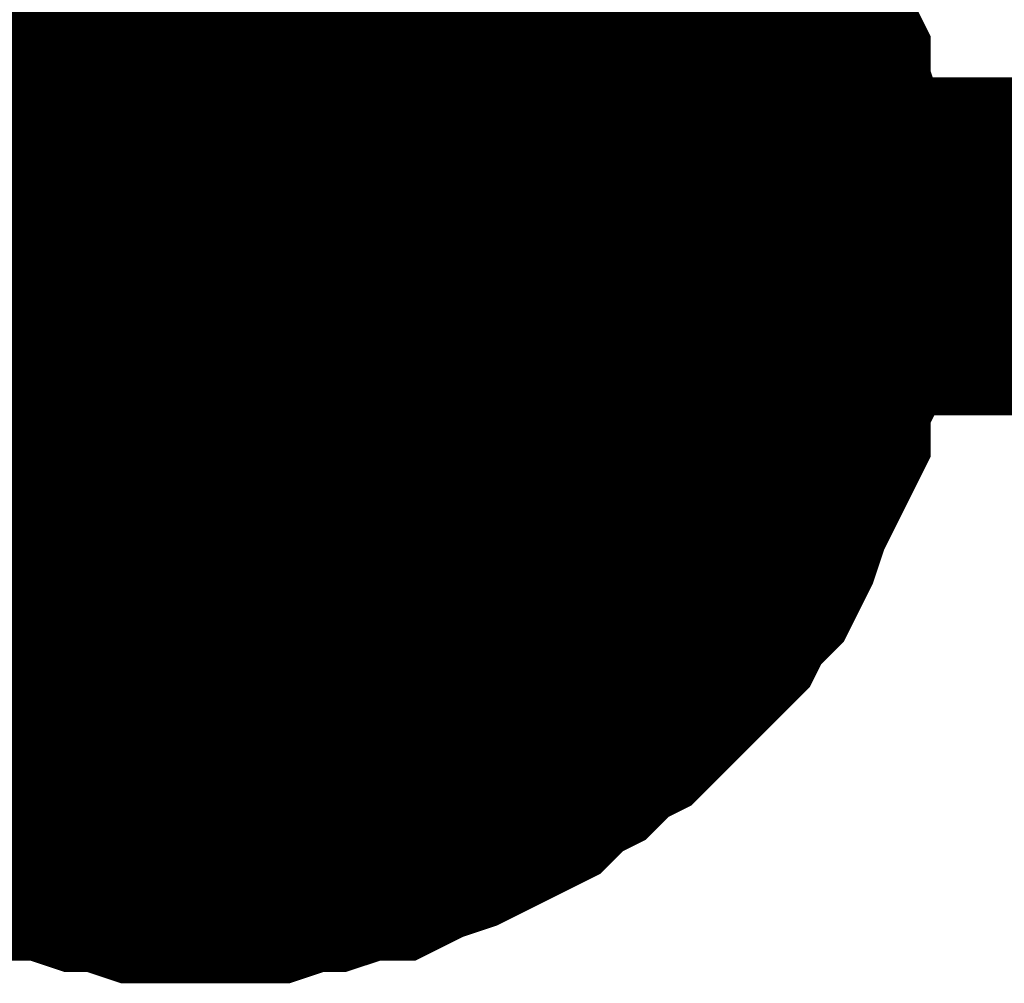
# Model space of a CAD drawing. Header units: inches. Extents: x 0 to 17, y 0 to 11.
# Tile 73 of 114: x 6.1437 to 6.1781, y 7.7239 to 7.7576. Entities that reach past the tile are written whole.
import ezdxf

# ---------------------------------------------------------------- set-up
doc = ezdxf.new("R2010")
doc.units = ezdxf.units.IN
doc.header["$MEASUREMENT"] = 0
doc.layers.add('Sheet', color=255, linetype='Continuous')

msp = doc.modelspace()

# ---------------------------------------------------------------- linework, layer by layer
at = {"layer": 'Sheet'}
for points in [[(5.750187, 7.74964, 0.0118, 0.0118, 0), (6.15021, 7.74964, 0.0118, 0.0118, 0), (6.550233, 7.74964, 0.0118, 0.0118, 0), (6.550233, 7.84995, 0.0118, 0.0118, 0)], [(6.15021, 7.84995, 0.0118, 0.0118, 0), (6.15021, 7.74964, 0.0118, 0.0118, 0)], [(6.164482, 7.763913, 0.0118, 0.0118, 0), (6.165275, 7.76312, 0.0118, 0.0118, 0), (6.165672, 7.762327, 0.0118, 0.0118, 0), (6.166465, 7.761534, 0.0118, 0.0118, 0), (6.166861, 7.760741, 0.0118, 0.0118, 0), (6.167654, 7.759948, 0.0118, 0.0118, 0), (6.16805, 7.759155, 0.0118, 0.0118, 0), (6.168447, 7.758362, 0.0118, 0.0118, 0), (6.168843, 7.757569, 0.0118, 0.0118, 0), (6.16924, 7.75638, 0.0118, 0.0118, 0), (6.169636, 7.755587, 0.0118, 0.0118, 0), (6.169636, 7.754794, 0.0118, 0.0118, 0), (6.170033, 7.753604, 0.0118, 0.0118, 0), (6.170033, 7.752811, 0.0118, 0.0118, 0), (6.170429, 7.751622, 0.0118, 0.0118, 0), (6.170429, 7.750829, 0.0118, 0.0118, 0), (6.170429, 7.74964, 0.0118, 0.0118, 0)], [(6.164482, 7.763913, 0.0118, 0.0118, 0), (6.165275, 7.76312, 0.0118, 0.0118, 0), (6.165672, 7.762327, 0.0118, 0.0118, 0), (6.166465, 7.761534, 0.0118, 0.0118, 0), (6.166861, 7.760741, 0.0118, 0.0118, 0), (6.167654, 7.759948, 0.0118, 0.0118, 0), (6.16805, 7.759155, 0.0118, 0.0118, 0), (6.168447, 7.758362, 0.0118, 0.0118, 0), (6.168843, 7.757569, 0.0118, 0.0118, 0), (6.16924, 7.75638, 0.0118, 0.0118, 0), (6.169636, 7.755587, 0.0118, 0.0118, 0), (6.169636, 7.754794, 0.0118, 0.0118, 0), (6.170033, 7.753604, 0.0118, 0.0118, 0), (6.170033, 7.752811, 0.0118, 0.0118, 0), (6.170429, 7.751622, 0.0118, 0.0118, 0), (6.170429, 7.750829, 0.0118, 0.0118, 0), (6.170429, 7.74964, 0.0118, 0.0118, 0)], [(6.164482, 7.763913, 0.0118, 0.0118, 0), (6.165275, 7.76312, 0.0118, 0.0118, 0), (6.165672, 7.762327, 0.0118, 0.0118, 0), (6.166465, 7.761534, 0.0118, 0.0118, 0), (6.166861, 7.760741, 0.0118, 0.0118, 0), (6.167654, 7.759948, 0.0118, 0.0118, 0), (6.16805, 7.759155, 0.0118, 0.0118, 0), (6.168447, 7.758362, 0.0118, 0.0118, 0), (6.168843, 7.757569, 0.0118, 0.0118, 0), (6.16924, 7.75638, 0.0118, 0.0118, 0), (6.169636, 7.755587, 0.0118, 0.0118, 0), (6.169636, 7.754794, 0.0118, 0.0118, 0), (6.170033, 7.753604, 0.0118, 0.0118, 0), (6.170033, 7.752811, 0.0118, 0.0118, 0), (6.170429, 7.751622, 0.0118, 0.0118, 0), (6.170429, 7.750829, 0.0118, 0.0118, 0), (6.170429, 7.74964, 0.0118, 0.0118, 0)], [(6.164482, 7.763913, 0.0118, 0.0118, 0), (6.165275, 7.76312, 0.0118, 0.0118, 0), (6.165672, 7.762327, 0.0118, 0.0118, 0), (6.166465, 7.761534, 0.0118, 0.0118, 0), (6.166861, 7.760741, 0.0118, 0.0118, 0), (6.167654, 7.759948, 0.0118, 0.0118, 0), (6.16805, 7.759155, 0.0118, 0.0118, 0), (6.168447, 7.758362, 0.0118, 0.0118, 0), (6.168843, 7.757569, 0.0118, 0.0118, 0), (6.16924, 7.75638, 0.0118, 0.0118, 0), (6.169636, 7.755587, 0.0118, 0.0118, 0), (6.169636, 7.754794, 0.0118, 0.0118, 0), (6.170033, 7.753604, 0.0118, 0.0118, 0), (6.170033, 7.752811, 0.0118, 0.0118, 0), (6.170429, 7.751622, 0.0118, 0.0118, 0), (6.170429, 7.750829, 0.0118, 0.0118, 0), (6.170429, 7.74964, 0.0118, 0.0118, 0)], [(6.167654, 7.759948, 0.0039, 0.0039, 0), (6.16805, 7.759155, 0.0039, 0.0039, 0), (6.168447, 7.758362, 0.0039, 0.0039, 0), (6.168843, 7.757569, 0.0039, 0.0039, 0), (6.16924, 7.75638, 0.0039, 0.0039, 0), (6.169636, 7.755587, 0.0039, 0.0039, 0), (6.169636, 7.754794, 0.0039, 0.0039, 0), (6.170033, 7.753604, 0.0039, 0.0039, 0), (6.170033, 7.752811, 0.0039, 0.0039, 0), (6.170429, 7.751622, 0.0039, 0.0039, 0), (6.170429, 7.750829, 0.0039, 0.0039, 0), (6.170429, 7.74964, 0.0039, 0.0039, 0)], [(6.167654, 7.759948, 0.0039, 0.0039, 0), (6.16805, 7.759155, 0.0039, 0.0039, 0), (6.168447, 7.758362, 0.0039, 0.0039, 0), (6.168843, 7.757569, 0.0039, 0.0039, 0), (6.16924, 7.75638, 0.0039, 0.0039, 0), (6.169636, 7.755587, 0.0039, 0.0039, 0), (6.169636, 7.754794, 0.0039, 0.0039, 0), (6.170033, 7.753604, 0.0039, 0.0039, 0), (6.170033, 7.752811, 0.0039, 0.0039, 0), (6.170429, 7.751622, 0.0039, 0.0039, 0), (6.170429, 7.750829, 0.0039, 0.0039, 0), (6.170429, 7.74964, 0.0039, 0.0039, 0)], [(6.167654, 7.759948, 0.0039, 0.0039, 0), (6.16805, 7.759155, 0.0039, 0.0039, 0), (6.168447, 7.758362, 0.0039, 0.0039, 0), (6.168843, 7.757569, 0.0039, 0.0039, 0), (6.16924, 7.75638, 0.0039, 0.0039, 0), (6.169636, 7.755587, 0.0039, 0.0039, 0), (6.169636, 7.754794, 0.0039, 0.0039, 0), (6.170033, 7.753604, 0.0039, 0.0039, 0), (6.170033, 7.752811, 0.0039, 0.0039, 0), (6.170429, 7.751622, 0.0039, 0.0039, 0), (6.170429, 7.750829, 0.0039, 0.0039, 0), (6.170429, 7.74964, 0.0039, 0.0039, 0)], [(6.167654, 7.759948, 0.0039, 0.0039, 0), (6.16805, 7.759155, 0.0039, 0.0039, 0), (6.168447, 7.758362, 0.0039, 0.0039, 0), (6.168843, 7.757569, 0.0039, 0.0039, 0), (6.16924, 7.75638, 0.0039, 0.0039, 0), (6.169636, 7.755587, 0.0039, 0.0039, 0), (6.169636, 7.754794, 0.0039, 0.0039, 0), (6.170033, 7.753604, 0.0039, 0.0039, 0), (6.170033, 7.752811, 0.0039, 0.0039, 0), (6.170429, 7.751622, 0.0039, 0.0039, 0), (6.170429, 7.750829, 0.0039, 0.0039, 0), (6.170429, 7.74964, 0.0039, 0.0039, 0)], [(6.170429, 7.74964, 0.0118, 0.0118, 0), (6.170429, 7.74845, 0.0118, 0.0118, 0), (6.170429, 7.747657, 0.0118, 0.0118, 0), (6.170033, 7.746864, 0.0118, 0.0118, 0), (6.170033, 7.745675, 0.0118, 0.0118, 0), (6.169636, 7.744882, 0.0118, 0.0118, 0), (6.169636, 7.743692, 0.0118, 0.0118, 0), (6.16924, 7.742899, 0.0118, 0.0118, 0), (6.168843, 7.742106, 0.0118, 0.0118, 0), (6.168447, 7.741313, 0.0118, 0.0118, 0), (6.16805, 7.740124, 0.0118, 0.0118, 0), (6.167654, 7.739331, 0.0118, 0.0118, 0), (6.166861, 7.738538, 0.0118, 0.0118, 0), (6.166465, 7.737745, 0.0118, 0.0118, 0), (6.165672, 7.736952, 0.0118, 0.0118, 0), (6.165275, 7.736556, 0.0118, 0.0118, 0), (6.164482, 7.735763, 0.0118, 0.0118, 0), (6.163689, 7.73497, 0.0118, 0.0118, 0), (6.162896, 7.734573, 0.0118, 0.0118, 0), (6.162104, 7.73378, 0.0118, 0.0118, 0), (6.161311, 7.733384, 0.0118, 0.0118, 0), (6.160518, 7.732591, 0.0118, 0.0118, 0), (6.159725, 7.732194, 0.0118, 0.0118, 0), (6.158932, 7.731798, 0.0118, 0.0118, 0), (6.158139, 7.731401, 0.0118, 0.0118, 0), (6.15695, 7.731005, 0.0118, 0.0118, 0), (6.156157, 7.730608, 0.0118, 0.0118, 0), (6.155364, 7.730608, 0.0118, 0.0118, 0), (6.154174, 7.730212, 0.0118, 0.0118, 0), (6.153382, 7.730212, 0.0118, 0.0118, 0), (6.152192, 7.729815, 0.0118, 0.0118, 0), (6.151399, 7.729815, 0.0118, 0.0118, 0), (6.15021, 7.729815, 0.0118, 0.0118, 0)], [(6.170429, 7.74964, 0.0118, 0.0118, 0), (6.170429, 7.74845, 0.0118, 0.0118, 0), (6.170429, 7.747657, 0.0118, 0.0118, 0), (6.170033, 7.746864, 0.0118, 0.0118, 0), (6.170033, 7.745675, 0.0118, 0.0118, 0), (6.169636, 7.744882, 0.0118, 0.0118, 0), (6.169636, 7.743692, 0.0118, 0.0118, 0), (6.16924, 7.742899, 0.0118, 0.0118, 0), (6.168843, 7.742106, 0.0118, 0.0118, 0), (6.168447, 7.741313, 0.0118, 0.0118, 0), (6.16805, 7.740124, 0.0118, 0.0118, 0), (6.167654, 7.739331, 0.0118, 0.0118, 0), (6.166861, 7.738538, 0.0118, 0.0118, 0), (6.166465, 7.737745, 0.0118, 0.0118, 0), (6.165672, 7.736952, 0.0118, 0.0118, 0), (6.165275, 7.736556, 0.0118, 0.0118, 0), (6.164482, 7.735763, 0.0118, 0.0118, 0), (6.163689, 7.73497, 0.0118, 0.0118, 0), (6.162896, 7.734573, 0.0118, 0.0118, 0), (6.162104, 7.73378, 0.0118, 0.0118, 0), (6.161311, 7.733384, 0.0118, 0.0118, 0), (6.160518, 7.732591, 0.0118, 0.0118, 0), (6.159725, 7.732194, 0.0118, 0.0118, 0), (6.158932, 7.731798, 0.0118, 0.0118, 0), (6.158139, 7.731401, 0.0118, 0.0118, 0), (6.15695, 7.731005, 0.0118, 0.0118, 0), (6.156157, 7.730608, 0.0118, 0.0118, 0), (6.155364, 7.730608, 0.0118, 0.0118, 0), (6.154174, 7.730212, 0.0118, 0.0118, 0), (6.153382, 7.730212, 0.0118, 0.0118, 0), (6.152192, 7.729815, 0.0118, 0.0118, 0), (6.151399, 7.729815, 0.0118, 0.0118, 0), (6.15021, 7.729815, 0.0118, 0.0118, 0)], [(6.170429, 7.74964, 0.0118, 0.0118, 0), (6.170429, 7.74845, 0.0118, 0.0118, 0), (6.170429, 7.747657, 0.0118, 0.0118, 0), (6.170033, 7.746864, 0.0118, 0.0118, 0), (6.170033, 7.745675, 0.0118, 0.0118, 0), (6.169636, 7.744882, 0.0118, 0.0118, 0), (6.169636, 7.743692, 0.0118, 0.0118, 0), (6.16924, 7.742899, 0.0118, 0.0118, 0), (6.168843, 7.742106, 0.0118, 0.0118, 0), (6.168447, 7.741313, 0.0118, 0.0118, 0), (6.16805, 7.740124, 0.0118, 0.0118, 0), (6.167654, 7.739331, 0.0118, 0.0118, 0), (6.166861, 7.738538, 0.0118, 0.0118, 0), (6.166465, 7.737745, 0.0118, 0.0118, 0), (6.165672, 7.736952, 0.0118, 0.0118, 0), (6.165275, 7.736556, 0.0118, 0.0118, 0), (6.164482, 7.735763, 0.0118, 0.0118, 0), (6.163689, 7.73497, 0.0118, 0.0118, 0), (6.162896, 7.734573, 0.0118, 0.0118, 0), (6.162104, 7.73378, 0.0118, 0.0118, 0), (6.161311, 7.733384, 0.0118, 0.0118, 0), (6.160518, 7.732591, 0.0118, 0.0118, 0), (6.159725, 7.732194, 0.0118, 0.0118, 0), (6.158932, 7.731798, 0.0118, 0.0118, 0), (6.158139, 7.731401, 0.0118, 0.0118, 0), (6.15695, 7.731005, 0.0118, 0.0118, 0), (6.156157, 7.730608, 0.0118, 0.0118, 0), (6.155364, 7.730608, 0.0118, 0.0118, 0), (6.154174, 7.730212, 0.0118, 0.0118, 0), (6.153382, 7.730212, 0.0118, 0.0118, 0), (6.152192, 7.729815, 0.0118, 0.0118, 0), (6.151399, 7.729815, 0.0118, 0.0118, 0), (6.15021, 7.729815, 0.0118, 0.0118, 0)], [(6.170429, 7.74964, 0.0118, 0.0118, 0), (6.170429, 7.74845, 0.0118, 0.0118, 0), (6.170429, 7.747657, 0.0118, 0.0118, 0), (6.170033, 7.746864, 0.0118, 0.0118, 0), (6.170033, 7.745675, 0.0118, 0.0118, 0), (6.169636, 7.744882, 0.0118, 0.0118, 0), (6.169636, 7.743692, 0.0118, 0.0118, 0), (6.16924, 7.742899, 0.0118, 0.0118, 0), (6.168843, 7.742106, 0.0118, 0.0118, 0), (6.168447, 7.741313, 0.0118, 0.0118, 0), (6.16805, 7.740124, 0.0118, 0.0118, 0), (6.167654, 7.739331, 0.0118, 0.0118, 0), (6.166861, 7.738538, 0.0118, 0.0118, 0), (6.166465, 7.737745, 0.0118, 0.0118, 0), (6.165672, 7.736952, 0.0118, 0.0118, 0), (6.165275, 7.736556, 0.0118, 0.0118, 0), (6.164482, 7.735763, 0.0118, 0.0118, 0), (6.163689, 7.73497, 0.0118, 0.0118, 0), (6.162896, 7.734573, 0.0118, 0.0118, 0), (6.162104, 7.73378, 0.0118, 0.0118, 0), (6.161311, 7.733384, 0.0118, 0.0118, 0), (6.160518, 7.732591, 0.0118, 0.0118, 0), (6.159725, 7.732194, 0.0118, 0.0118, 0), (6.158932, 7.731798, 0.0118, 0.0118, 0), (6.158139, 7.731401, 0.0118, 0.0118, 0), (6.15695, 7.731005, 0.0118, 0.0118, 0), (6.156157, 7.730608, 0.0118, 0.0118, 0), (6.155364, 7.730608, 0.0118, 0.0118, 0), (6.154174, 7.730212, 0.0118, 0.0118, 0), (6.153382, 7.730212, 0.0118, 0.0118, 0), (6.152192, 7.729815, 0.0118, 0.0118, 0), (6.151399, 7.729815, 0.0118, 0.0118, 0), (6.15021, 7.729815, 0.0118, 0.0118, 0)], [(6.170429, 7.74964, 0.0118, 0.0118, 0), (6.170429, 7.74964, 0.0118, 0.0118, 0), (6.170429, 7.74964, 0.0118, 0.0118, 0), (6.170429, 7.74964, 0.0118, 0.0118, 0), (6.170429, 7.74964, 0.0118, 0.0118, 0), (6.170429, 7.74964, 0.0118, 0.0118, 0), (6.170429, 7.74964, 0.0118, 0.0118, 0), (6.170429, 7.74964, 0.0118, 0.0118, 0), (6.170429, 7.74964, 0.0118, 0.0118, 0), (6.170429, 7.74964, 0.0118, 0.0118, 0), (6.170429, 7.74964, 0.0118, 0.0118, 0), (6.170429, 7.74964, 0.0118, 0.0118, 0), (6.170429, 7.74964, 0.0118, 0.0118, 0), (6.170429, 7.74964, 0.0118, 0.0118, 0), (6.170429, 7.74964, 0.0118, 0.0118, 0), (6.170429, 7.74964, 0.0118, 0.0118, 0), (6.170429, 7.74964, 0.0118, 0.0118, 0), (6.170429, 7.74964, 0.0118, 0.0118, 0), (6.170429, 7.74964, 0.0118, 0.0118, 0), (6.170429, 7.74964, 0.0118, 0.0118, 0), (6.170429, 7.74964, 0.0118, 0.0118, 0), (6.170429, 7.74964, 0.0118, 0.0118, 0), (6.170429, 7.74964, 0.0118, 0.0118, 0), (6.170429, 7.74964, 0.0118, 0.0118, 0), (6.170429, 7.74964, 0.0118, 0.0118, 0), (6.170429, 7.74964, 0.0118, 0.0118, 0), (6.170429, 7.74964, 0.0118, 0.0118, 0), (6.170429, 7.74964, 0.0118, 0.0118, 0), (6.170429, 7.74964, 0.0118, 0.0118, 0), (6.170429, 7.74964, 0.0118, 0.0118, 0), (6.170429, 7.74964, 0.0118, 0.0118, 0), (6.170429, 7.74964, 0.0118, 0.0118, 0), (6.170429, 7.74964, 0.0118, 0.0118, 0)], [(6.170429, 7.74964, 0.0118, 0.0118, 0), (6.170429, 7.74964, 0.0118, 0.0118, 0)], [(6.170429, 7.74964, 0.0118, 0.0118, 0), (6.170429, 7.74964, 0.0118, 0.0118, 0), (6.170429, 7.74964, 0.0118, 0.0118, 0), (6.170429, 7.74964, 0.0118, 0.0118, 0), (6.170429, 7.74964, 0.0118, 0.0118, 0), (6.170429, 7.74964, 0.0118, 0.0118, 0), (6.170429, 7.74964, 0.0118, 0.0118, 0), (6.170429, 7.74964, 0.0118, 0.0118, 0), (6.170429, 7.74964, 0.0118, 0.0118, 0), (6.170429, 7.74964, 0.0118, 0.0118, 0), (6.170429, 7.74964, 0.0118, 0.0118, 0), (6.170429, 7.74964, 0.0118, 0.0118, 0), (6.170429, 7.74964, 0.0118, 0.0118, 0), (6.170429, 7.74964, 0.0118, 0.0118, 0), (6.170429, 7.74964, 0.0118, 0.0118, 0), (6.170429, 7.74964, 0.0118, 0.0118, 0), (6.170429, 7.74964, 0.0118, 0.0118, 0), (6.170429, 7.74964, 0.0118, 0.0118, 0), (6.170429, 7.74964, 0.0118, 0.0118, 0), (6.170429, 7.74964, 0.0118, 0.0118, 0), (6.170429, 7.74964, 0.0118, 0.0118, 0), (6.170429, 7.74964, 0.0118, 0.0118, 0), (6.170429, 7.74964, 0.0118, 0.0118, 0), (6.170429, 7.74964, 0.0118, 0.0118, 0), (6.170429, 7.74964, 0.0118, 0.0118, 0), (6.170429, 7.74964, 0.0118, 0.0118, 0), (6.170429, 7.74964, 0.0118, 0.0118, 0), (6.170429, 7.74964, 0.0118, 0.0118, 0), (6.170429, 7.74964, 0.0118, 0.0118, 0), (6.170429, 7.74964, 0.0118, 0.0118, 0), (6.170429, 7.74964, 0.0118, 0.0118, 0), (6.170429, 7.74964, 0.0118, 0.0118, 0), (6.170429, 7.74964, 0.0118, 0.0118, 0)], [(6.170429, 7.74964, 0.0118, 0.0118, 0), (6.170429, 7.74964, 0.0118, 0.0118, 0)], [(6.170429, 7.74964, 0.0118, 0.0118, 0), (6.170429, 7.74964, 0.0118, 0.0118, 0), (6.170429, 7.74964, 0.0118, 0.0118, 0), (6.170429, 7.74964, 0.0118, 0.0118, 0), (6.170429, 7.74964, 0.0118, 0.0118, 0), (6.170429, 7.74964, 0.0118, 0.0118, 0), (6.170429, 7.74964, 0.0118, 0.0118, 0), (6.170429, 7.74964, 0.0118, 0.0118, 0), (6.170429, 7.74964, 0.0118, 0.0118, 0), (6.170429, 7.74964, 0.0118, 0.0118, 0), (6.170429, 7.74964, 0.0118, 0.0118, 0), (6.170429, 7.74964, 0.0118, 0.0118, 0), (6.170429, 7.74964, 0.0118, 0.0118, 0), (6.170429, 7.74964, 0.0118, 0.0118, 0), (6.170429, 7.74964, 0.0118, 0.0118, 0), (6.170429, 7.74964, 0.0118, 0.0118, 0), (6.170429, 7.74964, 0.0118, 0.0118, 0), (6.170429, 7.74964, 0.0118, 0.0118, 0), (6.170429, 7.74964, 0.0118, 0.0118, 0), (6.170429, 7.74964, 0.0118, 0.0118, 0), (6.170429, 7.74964, 0.0118, 0.0118, 0), (6.170429, 7.74964, 0.0118, 0.0118, 0), (6.170429, 7.74964, 0.0118, 0.0118, 0), (6.170429, 7.74964, 0.0118, 0.0118, 0), (6.170429, 7.74964, 0.0118, 0.0118, 0), (6.170429, 7.74964, 0.0118, 0.0118, 0), (6.170429, 7.74964, 0.0118, 0.0118, 0), (6.170429, 7.74964, 0.0118, 0.0118, 0), (6.170429, 7.74964, 0.0118, 0.0118, 0), (6.170429, 7.74964, 0.0118, 0.0118, 0), (6.170429, 7.74964, 0.0118, 0.0118, 0), (6.170429, 7.74964, 0.0118, 0.0118, 0), (6.170429, 7.74964, 0.0118, 0.0118, 0)], [(6.170429, 7.74964, 0.0118, 0.0118, 0), (6.170429, 7.74964, 0.0118, 0.0118, 0)], [(6.170429, 7.74964, 0.0118, 0.0118, 0), (6.170429, 7.74964, 0.0118, 0.0118, 0), (6.170429, 7.74964, 0.0118, 0.0118, 0), (6.170429, 7.74964, 0.0118, 0.0118, 0), (6.170429, 7.74964, 0.0118, 0.0118, 0), (6.170429, 7.74964, 0.0118, 0.0118, 0), (6.170429, 7.74964, 0.0118, 0.0118, 0), (6.170429, 7.74964, 0.0118, 0.0118, 0), (6.170429, 7.74964, 0.0118, 0.0118, 0), (6.170429, 7.74964, 0.0118, 0.0118, 0), (6.170429, 7.74964, 0.0118, 0.0118, 0), (6.170429, 7.74964, 0.0118, 0.0118, 0), (6.170429, 7.74964, 0.0118, 0.0118, 0), (6.170429, 7.74964, 0.0118, 0.0118, 0), (6.170429, 7.74964, 0.0118, 0.0118, 0), (6.170429, 7.74964, 0.0118, 0.0118, 0), (6.170429, 7.74964, 0.0118, 0.0118, 0), (6.170429, 7.74964, 0.0118, 0.0118, 0), (6.170429, 7.74964, 0.0118, 0.0118, 0), (6.170429, 7.74964, 0.0118, 0.0118, 0), (6.170429, 7.74964, 0.0118, 0.0118, 0), (6.170429, 7.74964, 0.0118, 0.0118, 0), (6.170429, 7.74964, 0.0118, 0.0118, 0), (6.170429, 7.74964, 0.0118, 0.0118, 0), (6.170429, 7.74964, 0.0118, 0.0118, 0), (6.170429, 7.74964, 0.0118, 0.0118, 0), (6.170429, 7.74964, 0.0118, 0.0118, 0), (6.170429, 7.74964, 0.0118, 0.0118, 0), (6.170429, 7.74964, 0.0118, 0.0118, 0), (6.170429, 7.74964, 0.0118, 0.0118, 0), (6.170429, 7.74964, 0.0118, 0.0118, 0), (6.170429, 7.74964, 0.0118, 0.0118, 0), (6.170429, 7.74964, 0.0118, 0.0118, 0)], [(6.170429, 7.74964, 0.0118, 0.0118, 0), (6.170429, 7.74964, 0.0118, 0.0118, 0)], [(6.170429, 7.74964, 0.0039, 0.0039, 0), (6.170429, 7.74845, 0.0039, 0.0039, 0), (6.170429, 7.747657, 0.0039, 0.0039, 0), (6.170033, 7.746864, 0.0039, 0.0039, 0), (6.170033, 7.745675, 0.0039, 0.0039, 0), (6.169636, 7.744882, 0.0039, 0.0039, 0), (6.169636, 7.743692, 0.0039, 0.0039, 0), (6.16924, 7.742899, 0.0039, 0.0039, 0), (6.168843, 7.742106, 0.0039, 0.0039, 0), (6.168447, 7.741313, 0.0039, 0.0039, 0), (6.16805, 7.740124, 0.0039, 0.0039, 0), (6.167654, 7.739331, 0.0039, 0.0039, 0), (6.166861, 7.738538, 0.0039, 0.0039, 0), (6.166465, 7.737745, 0.0039, 0.0039, 0), (6.165672, 7.736952, 0.0039, 0.0039, 0), (6.165275, 7.736556, 0.0039, 0.0039, 0), (6.164482, 7.735763, 0.0039, 0.0039, 0), (6.163689, 7.73497, 0.0039, 0.0039, 0), (6.162896, 7.734573, 0.0039, 0.0039, 0), (6.162104, 7.73378, 0.0039, 0.0039, 0), (6.161311, 7.733384, 0.0039, 0.0039, 0), (6.160518, 7.732591, 0.0039, 0.0039, 0), (6.159725, 7.732194, 0.0039, 0.0039, 0), (6.158932, 7.731798, 0.0039, 0.0039, 0), (6.158139, 7.731401, 0.0039, 0.0039, 0), (6.15695, 7.731005, 0.0039, 0.0039, 0), (6.156157, 7.730608, 0.0039, 0.0039, 0), (6.155364, 7.730608, 0.0039, 0.0039, 0), (6.154174, 7.730212, 0.0039, 0.0039, 0), (6.153382, 7.730212, 0.0039, 0.0039, 0), (6.152192, 7.729815, 0.0039, 0.0039, 0), (6.151399, 7.729815, 0.0039, 0.0039, 0), (6.15021, 7.729815, 0.0039, 0.0039, 0)], [(6.170429, 7.74964, 0.0039, 0.0039, 0), (6.170429, 7.74845, 0.0039, 0.0039, 0), (6.170429, 7.747657, 0.0039, 0.0039, 0), (6.170033, 7.746864, 0.0039, 0.0039, 0), (6.170033, 7.745675, 0.0039, 0.0039, 0), (6.169636, 7.744882, 0.0039, 0.0039, 0), (6.169636, 7.743692, 0.0039, 0.0039, 0), (6.16924, 7.742899, 0.0039, 0.0039, 0), (6.168843, 7.742106, 0.0039, 0.0039, 0), (6.168447, 7.741313, 0.0039, 0.0039, 0), (6.16805, 7.740124, 0.0039, 0.0039, 0), (6.167654, 7.739331, 0.0039, 0.0039, 0), (6.166861, 7.738538, 0.0039, 0.0039, 0), (6.166465, 7.737745, 0.0039, 0.0039, 0), (6.165672, 7.736952, 0.0039, 0.0039, 0), (6.165275, 7.736556, 0.0039, 0.0039, 0), (6.164482, 7.735763, 0.0039, 0.0039, 0), (6.163689, 7.73497, 0.0039, 0.0039, 0), (6.162896, 7.734573, 0.0039, 0.0039, 0), (6.162104, 7.73378, 0.0039, 0.0039, 0), (6.161311, 7.733384, 0.0039, 0.0039, 0), (6.160518, 7.732591, 0.0039, 0.0039, 0), (6.159725, 7.732194, 0.0039, 0.0039, 0), (6.158932, 7.731798, 0.0039, 0.0039, 0), (6.158139, 7.731401, 0.0039, 0.0039, 0), (6.15695, 7.731005, 0.0039, 0.0039, 0), (6.156157, 7.730608, 0.0039, 0.0039, 0), (6.155364, 7.730608, 0.0039, 0.0039, 0), (6.154174, 7.730212, 0.0039, 0.0039, 0), (6.153382, 7.730212, 0.0039, 0.0039, 0), (6.152192, 7.729815, 0.0039, 0.0039, 0), (6.151399, 7.729815, 0.0039, 0.0039, 0), (6.15021, 7.729815, 0.0039, 0.0039, 0)], [(6.170429, 7.74964, 0.0039, 0.0039, 0), (6.170429, 7.74845, 0.0039, 0.0039, 0), (6.170429, 7.747657, 0.0039, 0.0039, 0), (6.170033, 7.746864, 0.0039, 0.0039, 0), (6.170033, 7.745675, 0.0039, 0.0039, 0), (6.169636, 7.744882, 0.0039, 0.0039, 0), (6.169636, 7.743692, 0.0039, 0.0039, 0), (6.16924, 7.742899, 0.0039, 0.0039, 0), (6.168843, 7.742106, 0.0039, 0.0039, 0), (6.168447, 7.741313, 0.0039, 0.0039, 0), (6.16805, 7.740124, 0.0039, 0.0039, 0), (6.167654, 7.739331, 0.0039, 0.0039, 0), (6.166861, 7.738538, 0.0039, 0.0039, 0), (6.166465, 7.737745, 0.0039, 0.0039, 0), (6.165672, 7.736952, 0.0039, 0.0039, 0), (6.165275, 7.736556, 0.0039, 0.0039, 0), (6.164482, 7.735763, 0.0039, 0.0039, 0), (6.163689, 7.73497, 0.0039, 0.0039, 0), (6.162896, 7.734573, 0.0039, 0.0039, 0), (6.162104, 7.73378, 0.0039, 0.0039, 0), (6.161311, 7.733384, 0.0039, 0.0039, 0), (6.160518, 7.732591, 0.0039, 0.0039, 0), (6.159725, 7.732194, 0.0039, 0.0039, 0), (6.158932, 7.731798, 0.0039, 0.0039, 0), (6.158139, 7.731401, 0.0039, 0.0039, 0), (6.15695, 7.731005, 0.0039, 0.0039, 0), (6.156157, 7.730608, 0.0039, 0.0039, 0), (6.155364, 7.730608, 0.0039, 0.0039, 0), (6.154174, 7.730212, 0.0039, 0.0039, 0), (6.153382, 7.730212, 0.0039, 0.0039, 0), (6.152192, 7.729815, 0.0039, 0.0039, 0), (6.151399, 7.729815, 0.0039, 0.0039, 0), (6.15021, 7.729815, 0.0039, 0.0039, 0)], [(6.170429, 7.74964, 0.0039, 0.0039, 0), (6.170429, 7.74845, 0.0039, 0.0039, 0), (6.170429, 7.747657, 0.0039, 0.0039, 0), (6.170033, 7.746864, 0.0039, 0.0039, 0), (6.170033, 7.745675, 0.0039, 0.0039, 0), (6.169636, 7.744882, 0.0039, 0.0039, 0), (6.169636, 7.743692, 0.0039, 0.0039, 0), (6.16924, 7.742899, 0.0039, 0.0039, 0), (6.168843, 7.742106, 0.0039, 0.0039, 0), (6.168447, 7.741313, 0.0039, 0.0039, 0), (6.16805, 7.740124, 0.0039, 0.0039, 0), (6.167654, 7.739331, 0.0039, 0.0039, 0), (6.166861, 7.738538, 0.0039, 0.0039, 0), (6.166465, 7.737745, 0.0039, 0.0039, 0), (6.165672, 7.736952, 0.0039, 0.0039, 0), (6.165275, 7.736556, 0.0039, 0.0039, 0), (6.164482, 7.735763, 0.0039, 0.0039, 0), (6.163689, 7.73497, 0.0039, 0.0039, 0), (6.162896, 7.734573, 0.0039, 0.0039, 0), (6.162104, 7.73378, 0.0039, 0.0039, 0), (6.161311, 7.733384, 0.0039, 0.0039, 0), (6.160518, 7.732591, 0.0039, 0.0039, 0), (6.159725, 7.732194, 0.0039, 0.0039, 0), (6.158932, 7.731798, 0.0039, 0.0039, 0), (6.158139, 7.731401, 0.0039, 0.0039, 0), (6.15695, 7.731005, 0.0039, 0.0039, 0), (6.156157, 7.730608, 0.0039, 0.0039, 0), (6.155364, 7.730608, 0.0039, 0.0039, 0), (6.154174, 7.730212, 0.0039, 0.0039, 0), (6.153382, 7.730212, 0.0039, 0.0039, 0), (6.152192, 7.729815, 0.0039, 0.0039, 0), (6.151399, 7.729815, 0.0039, 0.0039, 0), (6.15021, 7.729815, 0.0039, 0.0039, 0)], [(6.170429, 7.74964, 0.0039, 0.0039, 0), (6.170429, 7.74964, 0.0039, 0.0039, 0), (6.170429, 7.74964, 0.0039, 0.0039, 0), (6.170429, 7.74964, 0.0039, 0.0039, 0), (6.170429, 7.74964, 0.0039, 0.0039, 0), (6.170429, 7.74964, 0.0039, 0.0039, 0), (6.170429, 7.74964, 0.0039, 0.0039, 0), (6.170429, 7.74964, 0.0039, 0.0039, 0), (6.170429, 7.74964, 0.0039, 0.0039, 0), (6.170429, 7.74964, 0.0039, 0.0039, 0), (6.170429, 7.74964, 0.0039, 0.0039, 0), (6.170429, 7.74964, 0.0039, 0.0039, 0), (6.170429, 7.74964, 0.0039, 0.0039, 0), (6.170429, 7.74964, 0.0039, 0.0039, 0), (6.170429, 7.74964, 0.0039, 0.0039, 0), (6.170429, 7.74964, 0.0039, 0.0039, 0), (6.170429, 7.74964, 0.0039, 0.0039, 0), (6.170429, 7.74964, 0.0039, 0.0039, 0), (6.170429, 7.74964, 0.0039, 0.0039, 0), (6.170429, 7.74964, 0.0039, 0.0039, 0), (6.170429, 7.74964, 0.0039, 0.0039, 0), (6.170429, 7.74964, 0.0039, 0.0039, 0), (6.170429, 7.74964, 0.0039, 0.0039, 0), (6.170429, 7.74964, 0.0039, 0.0039, 0), (6.170429, 7.74964, 0.0039, 0.0039, 0), (6.170429, 7.74964, 0.0039, 0.0039, 0), (6.170429, 7.74964, 0.0039, 0.0039, 0), (6.170429, 7.74964, 0.0039, 0.0039, 0), (6.170429, 7.74964, 0.0039, 0.0039, 0), (6.170429, 7.74964, 0.0039, 0.0039, 0), (6.170429, 7.74964, 0.0039, 0.0039, 0), (6.170429, 7.74964, 0.0039, 0.0039, 0), (6.170429, 7.74964, 0.0039, 0.0039, 0)], [(6.170429, 7.74964, 0.0039, 0.0039, 0), (6.170429, 7.74964, 0.0039, 0.0039, 0)], [(6.170429, 7.74964, 0.0039, 0.0039, 0), (6.170429, 7.74964, 0.0039, 0.0039, 0), (6.170429, 7.74964, 0.0039, 0.0039, 0), (6.170429, 7.74964, 0.0039, 0.0039, 0), (6.170429, 7.74964, 0.0039, 0.0039, 0), (6.170429, 7.74964, 0.0039, 0.0039, 0), (6.170429, 7.74964, 0.0039, 0.0039, 0), (6.170429, 7.74964, 0.0039, 0.0039, 0), (6.170429, 7.74964, 0.0039, 0.0039, 0), (6.170429, 7.74964, 0.0039, 0.0039, 0), (6.170429, 7.74964, 0.0039, 0.0039, 0), (6.170429, 7.74964, 0.0039, 0.0039, 0), (6.170429, 7.74964, 0.0039, 0.0039, 0), (6.170429, 7.74964, 0.0039, 0.0039, 0), (6.170429, 7.74964, 0.0039, 0.0039, 0), (6.170429, 7.74964, 0.0039, 0.0039, 0), (6.170429, 7.74964, 0.0039, 0.0039, 0), (6.170429, 7.74964, 0.0039, 0.0039, 0), (6.170429, 7.74964, 0.0039, 0.0039, 0), (6.170429, 7.74964, 0.0039, 0.0039, 0), (6.170429, 7.74964, 0.0039, 0.0039, 0), (6.170429, 7.74964, 0.0039, 0.0039, 0), (6.170429, 7.74964, 0.0039, 0.0039, 0), (6.170429, 7.74964, 0.0039, 0.0039, 0), (6.170429, 7.74964, 0.0039, 0.0039, 0), (6.170429, 7.74964, 0.0039, 0.0039, 0), (6.170429, 7.74964, 0.0039, 0.0039, 0), (6.170429, 7.74964, 0.0039, 0.0039, 0), (6.170429, 7.74964, 0.0039, 0.0039, 0), (6.170429, 7.74964, 0.0039, 0.0039, 0), (6.170429, 7.74964, 0.0039, 0.0039, 0), (6.170429, 7.74964, 0.0039, 0.0039, 0), (6.170429, 7.74964, 0.0039, 0.0039, 0)], [(6.170429, 7.74964, 0.0039, 0.0039, 0), (6.170429, 7.74964, 0.0039, 0.0039, 0)], [(6.170429, 7.74964, 0.0039, 0.0039, 0), (6.170429, 7.74964, 0.0039, 0.0039, 0), (6.170429, 7.74964, 0.0039, 0.0039, 0), (6.170429, 7.74964, 0.0039, 0.0039, 0), (6.170429, 7.74964, 0.0039, 0.0039, 0), (6.170429, 7.74964, 0.0039, 0.0039, 0), (6.170429, 7.74964, 0.0039, 0.0039, 0), (6.170429, 7.74964, 0.0039, 0.0039, 0), (6.170429, 7.74964, 0.0039, 0.0039, 0), (6.170429, 7.74964, 0.0039, 0.0039, 0), (6.170429, 7.74964, 0.0039, 0.0039, 0), (6.170429, 7.74964, 0.0039, 0.0039, 0), (6.170429, 7.74964, 0.0039, 0.0039, 0), (6.170429, 7.74964, 0.0039, 0.0039, 0), (6.170429, 7.74964, 0.0039, 0.0039, 0), (6.170429, 7.74964, 0.0039, 0.0039, 0), (6.170429, 7.74964, 0.0039, 0.0039, 0), (6.170429, 7.74964, 0.0039, 0.0039, 0), (6.170429, 7.74964, 0.0039, 0.0039, 0), (6.170429, 7.74964, 0.0039, 0.0039, 0), (6.170429, 7.74964, 0.0039, 0.0039, 0), (6.170429, 7.74964, 0.0039, 0.0039, 0), (6.170429, 7.74964, 0.0039, 0.0039, 0), (6.170429, 7.74964, 0.0039, 0.0039, 0), (6.170429, 7.74964, 0.0039, 0.0039, 0), (6.170429, 7.74964, 0.0039, 0.0039, 0), (6.170429, 7.74964, 0.0039, 0.0039, 0), (6.170429, 7.74964, 0.0039, 0.0039, 0), (6.170429, 7.74964, 0.0039, 0.0039, 0), (6.170429, 7.74964, 0.0039, 0.0039, 0), (6.170429, 7.74964, 0.0039, 0.0039, 0), (6.170429, 7.74964, 0.0039, 0.0039, 0), (6.170429, 7.74964, 0.0039, 0.0039, 0)], [(6.170429, 7.74964, 0.0039, 0.0039, 0), (6.170429, 7.74964, 0.0039, 0.0039, 0)], [(6.170429, 7.74964, 0.0039, 0.0039, 0), (6.170429, 7.74964, 0.0039, 0.0039, 0), (6.170429, 7.74964, 0.0039, 0.0039, 0), (6.170429, 7.74964, 0.0039, 0.0039, 0), (6.170429, 7.74964, 0.0039, 0.0039, 0), (6.170429, 7.74964, 0.0039, 0.0039, 0), (6.170429, 7.74964, 0.0039, 0.0039, 0), (6.170429, 7.74964, 0.0039, 0.0039, 0), (6.170429, 7.74964, 0.0039, 0.0039, 0), (6.170429, 7.74964, 0.0039, 0.0039, 0), (6.170429, 7.74964, 0.0039, 0.0039, 0), (6.170429, 7.74964, 0.0039, 0.0039, 0), (6.170429, 7.74964, 0.0039, 0.0039, 0), (6.170429, 7.74964, 0.0039, 0.0039, 0), (6.170429, 7.74964, 0.0039, 0.0039, 0), (6.170429, 7.74964, 0.0039, 0.0039, 0), (6.170429, 7.74964, 0.0039, 0.0039, 0), (6.170429, 7.74964, 0.0039, 0.0039, 0), (6.170429, 7.74964, 0.0039, 0.0039, 0), (6.170429, 7.74964, 0.0039, 0.0039, 0), (6.170429, 7.74964, 0.0039, 0.0039, 0), (6.170429, 7.74964, 0.0039, 0.0039, 0), (6.170429, 7.74964, 0.0039, 0.0039, 0), (6.170429, 7.74964, 0.0039, 0.0039, 0), (6.170429, 7.74964, 0.0039, 0.0039, 0), (6.170429, 7.74964, 0.0039, 0.0039, 0), (6.170429, 7.74964, 0.0039, 0.0039, 0), (6.170429, 7.74964, 0.0039, 0.0039, 0), (6.170429, 7.74964, 0.0039, 0.0039, 0), (6.170429, 7.74964, 0.0039, 0.0039, 0), (6.170429, 7.74964, 0.0039, 0.0039, 0), (6.170429, 7.74964, 0.0039, 0.0039, 0), (6.170429, 7.74964, 0.0039, 0.0039, 0)], [(6.170429, 7.74964, 0.0039, 0.0039, 0), (6.170429, 7.74964, 0.0039, 0.0039, 0)], [(6.15021, 7.729815, 0.0118, 0.0118, 0), (6.149021, 7.729815, 0.0118, 0.0118, 0), (6.148228, 7.729815, 0.0118, 0.0118, 0), (6.147038, 7.730212, 0.0118, 0.0118, 0), (6.146245, 7.730212, 0.0118, 0.0118, 0), (6.145056, 7.730608, 0.0118, 0.0118, 0), (6.144263, 7.730608, 0.0118, 0.0118, 0), (6.14347, 7.731005, 0.0118, 0.0118, 0), (6.142281, 7.731401, 0.0118, 0.0118, 0), (6.141488, 7.731798, 0.0118, 0.0118, 0), (6.140695, 7.732194, 0.0118, 0.0118, 0), (6.139902, 7.732591, 0.0118, 0.0118, 0), (6.139109, 7.733384, 0.0118, 0.0118, 0), (6.138316, 7.73378, 0.0118, 0.0118, 0), (6.137523, 7.734573, 0.0118, 0.0118, 0)], [(6.15021, 7.729815, 0.0118, 0.0118, 0), (6.149021, 7.729815, 0.0118, 0.0118, 0), (6.148228, 7.729815, 0.0118, 0.0118, 0), (6.147038, 7.730212, 0.0118, 0.0118, 0), (6.146245, 7.730212, 0.0118, 0.0118, 0), (6.145056, 7.730608, 0.0118, 0.0118, 0), (6.144263, 7.730608, 0.0118, 0.0118, 0), (6.14347, 7.731005, 0.0118, 0.0118, 0), (6.142281, 7.731401, 0.0118, 0.0118, 0), (6.141488, 7.731798, 0.0118, 0.0118, 0), (6.140695, 7.732194, 0.0118, 0.0118, 0), (6.139902, 7.732591, 0.0118, 0.0118, 0), (6.139109, 7.733384, 0.0118, 0.0118, 0), (6.138316, 7.73378, 0.0118, 0.0118, 0), (6.137523, 7.734573, 0.0118, 0.0118, 0)], [(6.15021, 7.729815, 0.0118, 0.0118, 0), (6.149021, 7.729815, 0.0118, 0.0118, 0), (6.148228, 7.729815, 0.0118, 0.0118, 0), (6.147038, 7.730212, 0.0118, 0.0118, 0), (6.146245, 7.730212, 0.0118, 0.0118, 0), (6.145056, 7.730608, 0.0118, 0.0118, 0), (6.144263, 7.730608, 0.0118, 0.0118, 0), (6.14347, 7.731005, 0.0118, 0.0118, 0), (6.142281, 7.731401, 0.0118, 0.0118, 0), (6.141488, 7.731798, 0.0118, 0.0118, 0), (6.140695, 7.732194, 0.0118, 0.0118, 0), (6.139902, 7.732591, 0.0118, 0.0118, 0), (6.139109, 7.733384, 0.0118, 0.0118, 0), (6.138316, 7.73378, 0.0118, 0.0118, 0), (6.137523, 7.734573, 0.0118, 0.0118, 0)], [(6.15021, 7.729815, 0.0118, 0.0118, 0), (6.149021, 7.729815, 0.0118, 0.0118, 0), (6.148228, 7.729815, 0.0118, 0.0118, 0), (6.147038, 7.730212, 0.0118, 0.0118, 0), (6.146245, 7.730212, 0.0118, 0.0118, 0), (6.145056, 7.730608, 0.0118, 0.0118, 0), (6.144263, 7.730608, 0.0118, 0.0118, 0), (6.14347, 7.731005, 0.0118, 0.0118, 0), (6.142281, 7.731401, 0.0118, 0.0118, 0), (6.141488, 7.731798, 0.0118, 0.0118, 0), (6.140695, 7.732194, 0.0118, 0.0118, 0), (6.139902, 7.732591, 0.0118, 0.0118, 0), (6.139109, 7.733384, 0.0118, 0.0118, 0), (6.138316, 7.73378, 0.0118, 0.0118, 0), (6.137523, 7.734573, 0.0118, 0.0118, 0)], [(6.15021, 7.729815, 0.0039, 0.0039, 0), (6.149021, 7.729815, 0.0039, 0.0039, 0), (6.148228, 7.729815, 0.0039, 0.0039, 0), (6.147038, 7.730212, 0.0039, 0.0039, 0), (6.146245, 7.730212, 0.0039, 0.0039, 0), (6.145056, 7.730608, 0.0039, 0.0039, 0), (6.144263, 7.730608, 0.0039, 0.0039, 0), (6.14347, 7.731005, 0.0039, 0.0039, 0), (6.142281, 7.731401, 0.0039, 0.0039, 0), (6.141488, 7.731798, 0.0039, 0.0039, 0)], [(6.15021, 7.729815, 0.0039, 0.0039, 0), (6.149021, 7.729815, 0.0039, 0.0039, 0), (6.148228, 7.729815, 0.0039, 0.0039, 0), (6.147038, 7.730212, 0.0039, 0.0039, 0), (6.146245, 7.730212, 0.0039, 0.0039, 0), (6.145056, 7.730608, 0.0039, 0.0039, 0), (6.144263, 7.730608, 0.0039, 0.0039, 0), (6.14347, 7.731005, 0.0039, 0.0039, 0), (6.142281, 7.731401, 0.0039, 0.0039, 0), (6.141488, 7.731798, 0.0039, 0.0039, 0)], [(6.15021, 7.729815, 0.0039, 0.0039, 0), (6.149021, 7.729815, 0.0039, 0.0039, 0), (6.148228, 7.729815, 0.0039, 0.0039, 0), (6.147038, 7.730212, 0.0039, 0.0039, 0), (6.146245, 7.730212, 0.0039, 0.0039, 0), (6.145056, 7.730608, 0.0039, 0.0039, 0), (6.144263, 7.730608, 0.0039, 0.0039, 0), (6.14347, 7.731005, 0.0039, 0.0039, 0), (6.142281, 7.731401, 0.0039, 0.0039, 0), (6.141488, 7.731798, 0.0039, 0.0039, 0)], [(6.15021, 7.729815, 0.0039, 0.0039, 0), (6.149021, 7.729815, 0.0039, 0.0039, 0), (6.148228, 7.729815, 0.0039, 0.0039, 0), (6.147038, 7.730212, 0.0039, 0.0039, 0), (6.146245, 7.730212, 0.0039, 0.0039, 0), (6.145056, 7.730608, 0.0039, 0.0039, 0), (6.144263, 7.730608, 0.0039, 0.0039, 0), (6.14347, 7.731005, 0.0039, 0.0039, 0), (6.142281, 7.731401, 0.0039, 0.0039, 0), (6.141488, 7.731798, 0.0039, 0.0039, 0)]]:
    msp.add_lwpolyline(points, format="xyseb", dxfattribs=at)
msp.add_lwpolyline([(6.14, 7.75, 0.02, 0.02, 1), (6.16, 7.75, 0.02, 0.02, 1)], format="xyseb", close=True, dxfattribs=at)

doc.saveas('drawing.dxf')
